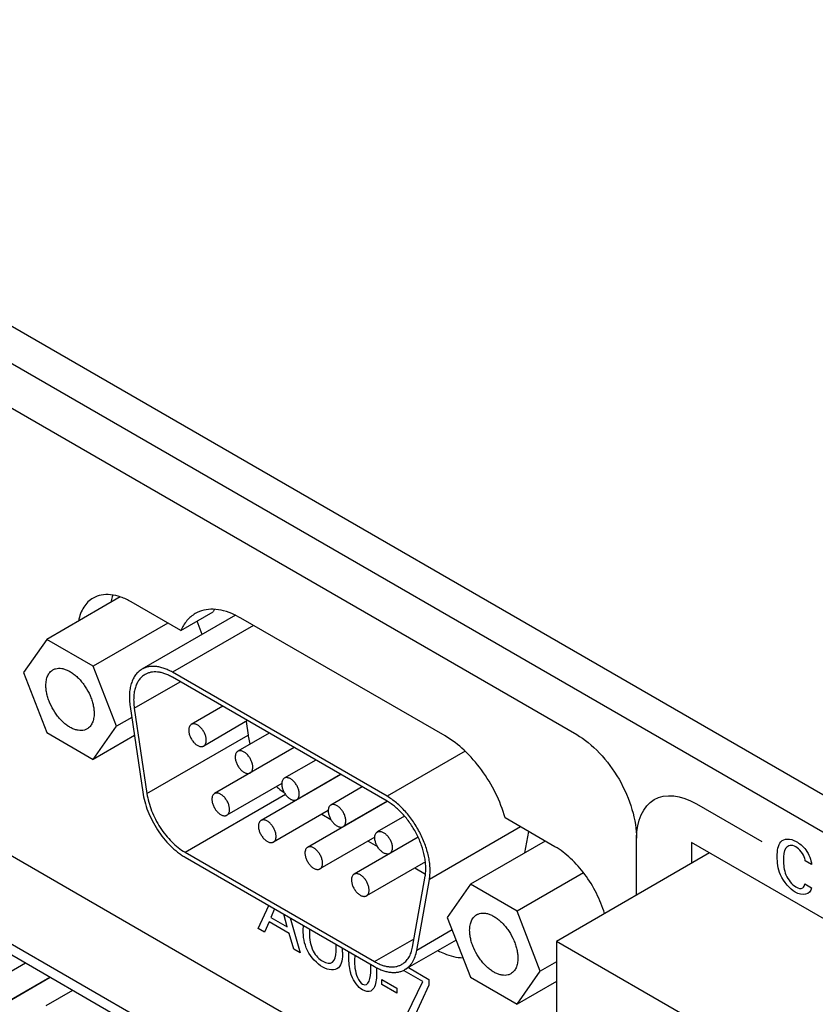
# Model space of a CAD drawing. Header units: inches. Extents: x 0 to 34, y 0 to 22.
# Tile 59 of 78: x 26.2 to 26.9, y 18.4 to 19.2. Entities that reach past the tile are written whole.
import ezdxf

# ---------------------------------------------------------------- set-up
doc = ezdxf.new("R2010")
doc.units = ezdxf.units.IN
doc.header["$LTSCALE"] = 1.87
doc.header["$MEASUREMENT"] = 0
doc.layers.get('0').update_dxf_attribs({"linetype": 'CONTINUOUS'})
doc.layers.add('02___PRT_ALL_AXES', color=7, linetype='CONTINUOUS')

msp = doc.modelspace()

# ---------------------------------------------------------------- linework, layer by layer
at = {"color": 7, "linetype": 'CONTINUOUS'}
for p, q in [((31.01054, 16.1876), (24.42561, 19.98966)), ((30.98402, 16.17229), (24.39909, 19.97435)), ((26.30616, 18.73321), (26.30616, 18.7328)), ((26.31812, 18.6418), (26.35576, 18.66354)), ((26.52561, 18.56547), (26.3494, 18.66721)), ((26.31812, 18.6418), (26.32846, 18.57174)), ((26.4099, 18.63086), (26.41154, 18.61972)), ((26.32846, 18.57174), (26.41154, 18.61972)), ((26.47339, 18.30026), (26.00423, 18.57115)), ((26.35974, 18.52367), (26.4421, 18.57122)), ((26.47339, 18.29128), (26.00423, 18.56217)), ((26.47195, 18.55482), (26.47944, 18.55049)), ((26.51013, 18.53278), (26.51765, 18.52844)), ((26.77547, 18.5316), (26.77547, 18.51446)), ((27.69972, 17.99796), (26.77547, 18.5316)), ((26.35974, 18.52367), (26.51527, 18.43386)), ((26.79032, 18.52303), (26.66469, 18.45049)), ((26.54831, 18.51073), (26.55713, 18.50564)), ((26.54655, 18.44582), (26.55689, 18.50394)), ((26.51527, 18.43386), (26.54776, 18.45262)), ((26.66469, 18.45049), (26.66469, 18.17694)), ((27.56984, 17.92787), (26.66469, 18.45049)), ((26.2288, 18.4325), (26.20694, 18.41988)), ((26.24913, 18.42077), (26.18767, 18.38528)), ((26.2488, 18.42095), (26.21694, 18.40256)), ((26.22821, 18.40906), (26.22803, 18.40858)), ((26.23054, 18.41003), (26.23072, 18.41051)), ((26.23284, 18.41174), (26.23266, 18.41126)), ((26.26734, 18.41025), (26.24547, 18.39762))]:
    msp.add_line(p, q, dxfattribs=at)
at = {"color": 40, "linetype": 'CONTINUOUS'}
for p, q in [((25.74057, 19.16331), (26.68136, 18.6201)), ((26.77957, 18.5634), (26.83339, 18.53233)), ((26.73047, 18.48847), (26.73047, 18.53505)), ((26.87412, 18.51352), (26.86887, 18.51656)), ((26.86863, 18.4976), (26.87403, 18.49448)), ((26.41984, 18.46091), (26.42858, 18.47984)), ((26.43328, 18.47712), (26.43029, 18.47012)), ((26.43029, 18.47012), (26.44369, 18.46238)), ((26.44369, 18.46238), (26.44085, 18.47275)), ((26.44594, 18.46981), (26.45434, 18.44099)), ((26.42489, 18.45799), (26.41984, 18.46091)), ((26.42872, 18.46643), (26.42489, 18.45799)), ((26.44516, 18.45694), (26.42872, 18.46643)), ((26.45676, 18.45976), (26.45694, 18.46346)), ((26.44899, 18.44408), (26.44516, 18.45694)), ((26.46202, 18.46053), (26.46191, 18.45713)), ((26.48395, 18.4448), (26.48388, 18.44791)), ((26.45434, 18.44099), (26.44899, 18.44408)), ((26.49423, 18.43711), (26.49431, 18.44189)), ((26.49921, 18.43905), (26.49894, 18.43467)), ((26.51224, 18.42711), (26.51217, 18.43157)), ((26.51694, 18.42889), (26.517, 18.42487)), ((26.54311, 18.42894), (26.55987, 18.41927)), ((26.55491, 18.41743), (26.53965, 18.42624)), ((26.52143, 18.415), (26.52143, 18.41931)), ((26.52143, 18.41931), (26.53375, 18.41219)), ((26.53375, 18.40789), (26.52143, 18.415)), ((26.53375, 18.41219), (26.53375, 18.40789)), ((26.54186, 18.39045), (26.55491, 18.41743)), ((26.55987, 18.41451), (26.5474, 18.38725)), ((26.55987, 18.41927), (26.55987, 18.41451))]:
    msp.add_line(p, q, dxfattribs=at)
msp.add_arc((26.44456, 18.44173), 0.04459, 0.00579, 4.10597, dxfattribs=at)
at = {"color": 7, "linetype": 'CONTINUOUS'}
for points, knots in [([(26.3494, 18.66721), (26.34839, 18.66779), (26.34636, 18.66885), (26.34327, 18.67012), (26.34024, 18.671), (26.33728, 18.6715), (26.33444, 18.6716), (26.33174, 18.6713), (26.32921, 18.6706), (26.32764, 18.66986), (26.3269, 18.66944)], [0, 0, 0, 0, 0.148531, 0.289506, 0.422746, 0.54865, 0.668001, 0.781944, 0.89199, 1, 1, 1, 1]), ([(26.3269, 18.66944), (26.32599, 18.66891), (26.32425, 18.66764), (26.32204, 18.6652), (26.32025, 18.66225), (26.3189, 18.65884), (26.31799, 18.65502), (26.31755, 18.65086), (26.31758, 18.6464), (26.31789, 18.64336), (26.31812, 18.6418)], [0, 0, 0, 0, 0.102826, 0.208571, 0.319767, 0.438313, 0.565363, 0.701442, 0.846564, 1, 1, 1, 1]), ([(26.41154, 18.61972), (26.41163, 18.6191), (26.41205, 18.61659), (26.41263, 18.6141), (26.41315, 18.61225)], [0, 0, 0, 0, 0.243998, 1, 1, 1, 1]), ([(26.43479, 18.57746), (26.43531, 18.57701), (26.43736, 18.57527), (26.43953, 18.57368), (26.44121, 18.57261)], [0, 0, 0, 0, 0.257856, 1, 1, 1, 1]), ([(26.32846, 18.57174), (26.3288, 18.56939), (26.32983, 18.56461), (26.3322, 18.55754), (26.33538, 18.55054), (26.33928, 18.54384), (26.34378, 18.53763), (26.34874, 18.53208), (26.35403, 18.52737), (26.35782, 18.52477), (26.35974, 18.52367)], [0, 0, 0, 0, 0.120784, 0.247692, 0.378368, 0.510285, 0.640808, 0.767384, 0.887747, 1, 1, 1, 1]), ([(26.55689, 18.50394), (26.55711, 18.50518), (26.55741, 18.50775), (26.55747, 18.51174), (26.55714, 18.51593), (26.55619, 18.52182), (26.55407, 18.52936), (26.55024, 18.53821), (26.54527, 18.54663), (26.54031, 18.55302), (26.53596, 18.55757), (26.53261, 18.5606), (26.52918, 18.56325), (26.5268, 18.56478), (26.52561, 18.56547)], [0, 0, 0, 0, 0.051824, 0.106813, 0.164761, 0.225427, 0.353419, 0.487364, 0.623126, 0.756388, 0.820818, 0.88315, 0.943008, 1, 1, 1, 1]), ([(26.53777, 18.43163), (26.53834, 18.43196), (26.53943, 18.43269), (26.54093, 18.434), (26.54228, 18.43551), (26.5439, 18.43784), (26.54551, 18.44127), (26.54627, 18.44425), (26.54655, 18.44582)], [0, 0, 0, 0, 0.113583, 0.22843, 0.345728, 0.466558, 0.722023, 1, 1, 1, 1]), ([(26.51527, 18.43386), (26.51629, 18.43328), (26.51831, 18.43222), (26.5214, 18.43095), (26.52444, 18.43007), (26.52739, 18.42957), (26.53023, 18.42947), (26.53293, 18.42977), (26.53547, 18.43047), (26.53703, 18.43121), (26.53777, 18.43163)], [0, 0, 0, 0, 0.148526, 0.289504, 0.422747, 0.548651, 0.668001, 0.781943, 0.89199, 1, 1, 1, 1])]:
    msp.add_open_spline(points, degree=3, knots=knots, dxfattribs=at)
at = {"color": 40, "linetype": 'CONTINUOUS'}
for points in [[(26.68136, 18.6201), (26.69388, 18.61287), (26.71991, 18.58566), (26.73047, 18.54951), (26.73047, 18.53505)], [(26.73047, 18.53505), (26.73047, 18.54951), (26.74102, 18.57347), (26.76705, 18.57063), (26.77957, 18.5634)], [(26.87403, 18.49448), (26.87345, 18.4885), (26.86628, 18.48757), (26.86078, 18.49074)], [(26.86117, 18.49516), (26.86321, 18.49399), (26.86549, 18.49341), (26.86691, 18.49428)], [(26.86691, 18.49428), (26.86784, 18.49491), (26.86839, 18.49618), (26.86863, 18.4976)], [(26.46191, 18.45713), (26.46191, 18.45265), (26.46262, 18.44728), (26.46506, 18.44239)], [(26.46506, 18.44239), (26.46683, 18.43882), (26.47008, 18.43575), (26.47291, 18.43412)], [(26.47291, 18.43412), (26.47574, 18.43248), (26.47894, 18.43187), (26.48076, 18.43333)], [(26.50551, 18.41064), (26.50195, 18.4127), (26.49801, 18.4178), (26.49644, 18.4224)], [(26.50556, 18.41532), (26.5106, 18.41241), (26.51224, 18.42129), (26.51224, 18.42711)], [(26.51229, 18.40974), (26.51052, 18.40884), (26.50793, 18.40925), (26.50551, 18.41064)]]:
    msp.add_open_spline(points, degree=3, dxfattribs=at)
for points, knots in [([(26.84591, 18.51996), (26.84591, 18.52476), (26.84718, 18.53504), (26.85672, 18.53519), (26.86141, 18.53248)], [0, 0, 0, 0, 0.469762, 1, 1, 1, 1]), ([(26.86122, 18.52806), (26.85799, 18.52993), (26.85139, 18.52852), (26.85116, 18.52071), (26.85116, 18.51698)], [0, 0, 0, 0, 0.499794, 1, 1, 1, 1]), ([(26.86887, 18.51656), (26.86879, 18.51718), (26.86825, 18.52141), (26.86411, 18.52639), (26.86122, 18.52806)], [0, 0, 0, 0, 0.148101, 1, 1, 1, 1]), ([(26.86141, 18.53248), (26.86416, 18.53089), (26.8704, 18.52618), (26.87388, 18.51725), (26.87412, 18.51352)], [0, 0, 0, 0, 0.469095, 1, 1, 1, 1]), ([(26.86078, 18.49074), (26.85622, 18.49338), (26.847, 18.50417), (26.84591, 18.5154), (26.84591, 18.51996)], [0, 0, 0, 0, 0.536113, 1, 1, 1, 1]), ([(26.85116, 18.51698), (26.85116, 18.51327), (26.85145, 18.50517), (26.85811, 18.49693), (26.86117, 18.49516)], [0, 0, 0, 0, 0.512285, 1, 1, 1, 1]), ([(26.47276, 18.42939), (26.4682, 18.43202), (26.45817, 18.44227), (26.45676, 18.45466), (26.45676, 18.45976)], [0, 0, 0, 0, 0.507864, 1, 1, 1, 1]), ([(26.48076, 18.43333), (26.48281, 18.43503), (26.48379, 18.4394), (26.48395, 18.44391), (26.48395, 18.4448)], [0, 0, 0, 0, 0.807227, 1, 1, 1, 1]), ([(26.48915, 18.44174), (26.48915, 18.43657), (26.48772, 18.42561), (26.4775, 18.42665), (26.47276, 18.42939)], [0, 0, 0, 0, 0.485899, 1, 1, 1, 1]), ([(26.49644, 18.4224), (26.49613, 18.4233), (26.49456, 18.42843), (26.49423, 18.43333), (26.49423, 18.43711)], [0, 0, 0, 0, 0.175093, 1, 1, 1, 1]), ([(26.49894, 18.43467), (26.49894, 18.43263), (26.49881, 18.4271), (26.50213, 18.4173), (26.50556, 18.41532)], [0, 0, 0, 0, 0.339329, 1, 1, 1, 1]), ([(26.517, 18.42487), (26.517, 18.42279), (26.51682, 18.41666), (26.51496, 18.41108), (26.51229, 18.40974)], [0, 0, 0, 0, 0.330158, 1, 1, 1, 1])]:
    msp.add_open_spline(points, degree=3, knots=knots, dxfattribs=at)
at = {"layer": '02___PRT_ALL_AXES', "color": 7, "linetype": 'CONTINUOUS'}
for p, q in [((26.3066, 18.73305), (26.24624, 18.6982)), ((26.35635, 18.70546), (26.31553, 18.72902)), ((26.35635, 18.70546), (26.38286, 18.72077)), ((26.34575, 18.71158), (26.28441, 18.67616)), ((26.40116, 18.71809), (26.3244, 18.67377)), ((26.3738, 18.70229), (26.36961, 18.71311)), ((26.40569, 18.71575), (26.40033, 18.71853)), ((26.57327, 18.61899), (26.40569, 18.71575)), ((26.41605, 18.70977), (26.3494, 18.67129)), ((26.24624, 18.6982), (26.22715, 18.67105)), ((26.28441, 18.67616), (26.24624, 18.6982)), ((26.22715, 18.67105), (26.24624, 18.62186)), ((26.3035, 18.62697), (26.28441, 18.67616)), ((26.52561, 18.56955), (26.3494, 18.67129)), ((26.31465, 18.64306), (26.32498, 18.573)), ((26.39069, 18.64337), (26.36487, 18.62846)), ((26.31596, 18.63416), (26.3035, 18.62697)), ((26.41113, 18.63157), (26.37509, 18.61076)), ((26.53721, 18.33568), (26.0387, 18.62351)), ((26.28441, 18.59982), (26.3035, 18.62697)), ((26.24624, 18.62186), (26.28441, 18.59982)), ((26.31815, 18.6193), (26.28441, 18.59982)), ((26.42887, 18.62132), (26.40305, 18.60641)), ((26.44937, 18.60949), (26.38396, 18.57171)), ((26.44931, 18.60952), (26.41327, 18.58871)), ((26.58963, 18.60652), (26.52561, 18.56955)), ((26.46706, 18.59928), (26.44123, 18.58437)), ((26.48756, 18.58744), (26.42214, 18.54967)), ((26.4875, 18.58748), (26.45145, 18.56667)), ((26.43913, 18.57997), (26.39418, 18.55401)), ((26.50524, 18.57723), (26.47942, 18.56232)), ((26.47731, 18.55792), (26.43236, 18.53197)), ((26.52567, 18.56535), (26.46033, 18.52762)), ((26.52564, 18.56541), (26.48964, 18.54462)), ((26.53999, 18.55318), (26.51761, 18.54026)), ((26.66343, 18.52815), (26.62261, 18.55172)), ((26.63525, 18.54442), (26.56036, 18.50119)), ((26.51551, 18.53588), (26.47055, 18.50992)), ((26.55111, 18.53595), (26.49851, 18.50557)), ((26.55108, 18.53602), (26.52781, 18.52259)), ((26.63882, 18.52313), (26.64192, 18.54057)), ((26.65548, 18.53274), (26.59414, 18.49733)), ((26.35974, 18.51958), (26.51527, 18.42978)), ((26.5571, 18.5158), (26.50873, 18.48787)), ((26.55003, 18.44306), (26.56036, 18.50119)), ((26.68686, 18.50678), (26.63231, 18.47529)), ((26.59414, 18.49733), (26.57505, 18.47018)), ((26.63231, 18.47529), (26.59414, 18.49733)), ((26.57505, 18.47018), (26.59414, 18.42099)), ((26.65139, 18.4261), (26.63231, 18.47529)), ((26.57907, 18.45983), (26.55003, 18.44306)), ((26.58227, 18.45155), (26.54027, 18.4273)), ((26.66469, 18.43377), (26.65139, 18.4261)), ((26.59414, 18.42099), (26.63231, 18.39895)), ((26.63231, 18.39895), (26.65139, 18.4261)), ((26.66469, 18.41764), (26.63231, 18.39895))]:
    msp.add_line(p, q, dxfattribs=at)
msp.add_arc((26.41602, 18.70669), 0.03602, 153.20913, 156.99052, dxfattribs=at)
for points, knots in [([(26.28428, 18.73212), (26.28276, 18.73124), (26.27987, 18.72904), (26.27638, 18.72467), (26.27376, 18.71933), (26.27266, 18.71538), (26.27225, 18.71329)], [0, 0, 0, 0, 0.229259, 0.46773, 0.723046, 1, 1, 1, 1]), ([(26.31553, 18.72902), (26.31279, 18.73061), (26.30733, 18.7332), (26.29895, 18.73523), (26.29107, 18.73503), (26.28634, 18.73331), (26.28428, 18.73212)], [0, 0, 0, 0, 0.289397, 0.549117, 0.782302, 1, 1, 1, 1]), ([(26.30051, 18.73471), (26.30033, 18.73423), (26.29961, 18.73224), (26.29908, 18.73018), (26.29876, 18.7286)], [0, 0, 0, 0, 0.242369, 1, 1, 1, 1]), ([(26.36818, 18.71947), (26.3656, 18.71797), (26.36078, 18.71385), (26.3576, 18.70841), (26.35635, 18.70546)], [0, 0, 0, 0, 0.481938, 1, 1, 1, 1]), ([(26.40033, 18.71853), (26.39746, 18.71985), (26.39178, 18.72195), (26.38319, 18.72329), (26.37517, 18.7226), (26.37033, 18.72071), (26.36818, 18.71947)], [0, 0, 0, 0, 0.283887, 0.541106, 0.776658, 1, 1, 1, 1]), ([(26.24553, 18.66044), (26.24553, 18.66117), (26.24558, 18.66259), (26.24586, 18.66465), (26.24633, 18.66656), (26.24698, 18.6683), (26.24781, 18.66987), (26.24882, 18.67123), (26.24998, 18.67238), (26.25086, 18.67299), (26.25132, 18.67326)], [0, 0, 0, 0, 0.148446, 0.289442, 0.422752, 0.548667, 0.668001, 0.781927, 0.891985, 1, 1, 1, 1]), ([(26.25132, 18.67326), (26.25201, 18.67365), (26.25354, 18.67429), (26.25605, 18.67465), (26.25874, 18.67446), (26.26157, 18.67371), (26.26446, 18.67243), (26.26737, 18.67065), (26.27023, 18.66841), (26.27298, 18.66576), (26.27557, 18.66275), (26.27874, 18.65834), (26.28134, 18.65353), (26.28327, 18.64851), (26.28432, 18.64478), (26.28497, 18.64114), (26.28512, 18.63874), (26.28512, 18.63758)], [0, 0, 0, 0, 0.042819, 0.087406, 0.135194, 0.187111, 0.243565, 0.304531, 0.369639, 0.438257, 0.509566, 0.582612, 0.729634, 0.801625, 0.871233, 0.937629, 1, 1, 1, 1]), ([(26.3244, 18.67377), (26.32339, 18.67318), (26.32146, 18.67177), (26.319, 18.66906), (26.31701, 18.66578), (26.31551, 18.66199), (26.3145, 18.65775), (26.31401, 18.65312), (26.31404, 18.64817), (26.31439, 18.64479), (26.31465, 18.64306)], [0, 0, 0, 0, 0.102824, 0.208571, 0.31977, 0.438313, 0.565352, 0.701444, 0.846598, 1, 1, 1, 1]), ([(26.3494, 18.67129), (26.34828, 18.67194), (26.34602, 18.67312), (26.34259, 18.67453), (26.33922, 18.67551), (26.33594, 18.67606), (26.33278, 18.67617), (26.32978, 18.67583), (26.32696, 18.67506), (26.32522, 18.67424), (26.3244, 18.67377)], [0, 0, 0, 0, 0.148491, 0.289483, 0.422754, 0.548661, 0.667999, 0.781938, 0.891989, 1, 1, 1, 1]), ([(26.27932, 18.62476), (26.27863, 18.62436), (26.27711, 18.62373), (26.2746, 18.62336), (26.2719, 18.62356), (26.26908, 18.62431), (26.26619, 18.62559), (26.26328, 18.62737), (26.26042, 18.6296), (26.25767, 18.63226), (26.25508, 18.63526), (26.25191, 18.63967), (26.24931, 18.64448), (26.24738, 18.64951), (26.24633, 18.65324), (26.24568, 18.65688), (26.24553, 18.65928), (26.24553, 18.66044)], [0, 0, 0, 0, 0.042819, 0.087406, 0.135194, 0.187111, 0.243565, 0.304531, 0.369639, 0.438257, 0.509566, 0.582612, 0.729634, 0.801625, 0.871233, 0.937629, 1, 1, 1, 1]), ([(26.28512, 18.63758), (26.28512, 18.63685), (26.28506, 18.63543), (26.28478, 18.63337), (26.28432, 18.63146), (26.28367, 18.62971), (26.28284, 18.62815), (26.28183, 18.62679), (26.28067, 18.62564), (26.27978, 18.62502), (26.27932, 18.62476)], [0, 0, 0, 0, 0.148446, 0.289442, 0.422752, 0.548667, 0.668001, 0.781927, 0.891985, 1, 1, 1, 1]), ([(26.36487, 18.62846), (26.3647, 18.62836), (26.36438, 18.62814), (26.3638, 18.62757), (26.36323, 18.62664), (26.36283, 18.62528), (26.36275, 18.6243), (26.36275, 18.62378)], [0, 0, 0, 0, 0.108164, 0.218335, 0.451303, 0.710679, 1, 1, 1, 1]), ([(26.36275, 18.62378), (26.36275, 18.62336), (26.36281, 18.62248), (26.36313, 18.62067), (26.36391, 18.61837), (26.36531, 18.61578), (26.3671, 18.61349), (26.36912, 18.6117), (26.37095, 18.6107), (26.37238, 18.61032), (26.37336, 18.61025), (26.37428, 18.61038), (26.37483, 18.61061), (26.37509, 18.61076)], [0, 0, 0, 0, 0.062366, 0.128842, 0.270422, 0.417543, 0.561865, 0.695508, 0.812748, 0.864705, 0.912526, 0.957149, 1, 1, 1, 1]), ([(26.3772, 18.61544), (26.3772, 18.61586), (26.37714, 18.61674), (26.37682, 18.61855), (26.37605, 18.62085), (26.37464, 18.62344), (26.37285, 18.62573), (26.37083, 18.62752), (26.36901, 18.62852), (26.36757, 18.6289), (26.36659, 18.62897), (26.36567, 18.62884), (26.36512, 18.62861), (26.36487, 18.62846)], [0, 0, 0, 0, 0.062366, 0.128842, 0.270422, 0.417543, 0.561865, 0.695508, 0.812748, 0.864705, 0.912526, 0.957149, 1, 1, 1, 1]), ([(26.37509, 18.61076), (26.37525, 18.61086), (26.37558, 18.61108), (26.37615, 18.61165), (26.37673, 18.61258), (26.37712, 18.61394), (26.3772, 18.61492), (26.3772, 18.61544)], [0, 0, 0, 0, 0.108164, 0.218335, 0.451303, 0.710679, 1, 1, 1, 1]), ([(26.62261, 18.55172), (26.62061, 18.55872), (26.61518, 18.5725), (26.60378, 18.59129), (26.58984, 18.60729), (26.57891, 18.61574), (26.57327, 18.61899)], [0, 0, 0, 0, 0.256289, 0.518317, 0.770733, 1, 1, 1, 1]), ([(26.40305, 18.60641), (26.40288, 18.60632), (26.40256, 18.60609), (26.40198, 18.60552), (26.40141, 18.60459), (26.40101, 18.60324), (26.40093, 18.60225), (26.40093, 18.60174)], [0, 0, 0, 0, 0.108164, 0.218335, 0.451303, 0.710679, 1, 1, 1, 1]), ([(26.41539, 18.59339), (26.41539, 18.59381), (26.41533, 18.59469), (26.41501, 18.5965), (26.41423, 18.5988), (26.41282, 18.6014), (26.41104, 18.60368), (26.40902, 18.60547), (26.40719, 18.60647), (26.40576, 18.60685), (26.40477, 18.60692), (26.40386, 18.60679), (26.4033, 18.60656), (26.40305, 18.60641)], [0, 0, 0, 0, 0.062366, 0.128842, 0.270422, 0.417543, 0.561865, 0.695508, 0.812748, 0.864705, 0.912526, 0.957149, 1, 1, 1, 1]), ([(26.40093, 18.60174), (26.40093, 18.60131), (26.40099, 18.60044), (26.40131, 18.59863), (26.40209, 18.59633), (26.4035, 18.59373), (26.40528, 18.59144), (26.4073, 18.58965), (26.40913, 18.58866), (26.41056, 18.58827), (26.41155, 18.5882), (26.41246, 18.58834), (26.41302, 18.58857), (26.41327, 18.58871)], [0, 0, 0, 0, 0.062366, 0.128842, 0.270422, 0.417543, 0.561865, 0.695508, 0.812748, 0.864705, 0.912526, 0.957149, 1, 1, 1, 1]), ([(26.41327, 18.58871), (26.41344, 18.58881), (26.41376, 18.58903), (26.41434, 18.5896), (26.41491, 18.59054), (26.41531, 18.59189), (26.41539, 18.59287), (26.41539, 18.59339)], [0, 0, 0, 0, 0.108164, 0.218335, 0.451303, 0.710679, 1, 1, 1, 1]), ([(26.44123, 18.58437), (26.44107, 18.58427), (26.44074, 18.58404), (26.44017, 18.58348), (26.43959, 18.58254), (26.4392, 18.58119), (26.43912, 18.58021), (26.43912, 18.57969)], [0, 0, 0, 0, 0.108164, 0.218335, 0.451303, 0.710679, 1, 1, 1, 1]), ([(26.45357, 18.57134), (26.45357, 18.57177), (26.45351, 18.57264), (26.45319, 18.57445), (26.45241, 18.57675), (26.45101, 18.57935), (26.44922, 18.58163), (26.4472, 18.58342), (26.44537, 18.58442), (26.44394, 18.5848), (26.44296, 18.58488), (26.44204, 18.58474), (26.44149, 18.58451), (26.44123, 18.58437)], [0, 0, 0, 0, 0.062366, 0.128842, 0.270422, 0.417543, 0.561865, 0.695508, 0.812748, 0.864705, 0.912526, 0.957149, 1, 1, 1, 1]), ([(26.43912, 18.57969), (26.43912, 18.57927), (26.43918, 18.57839), (26.4395, 18.57658), (26.44027, 18.57428), (26.44168, 18.57168), (26.44347, 18.5694), (26.44549, 18.56761), (26.44731, 18.56661), (26.44875, 18.56623), (26.44973, 18.56616), (26.45065, 18.56629), (26.4512, 18.56652), (26.45145, 18.56667)], [0, 0, 0, 0, 0.062366, 0.128842, 0.270422, 0.417543, 0.561865, 0.695508, 0.812748, 0.864705, 0.912526, 0.957149, 1, 1, 1, 1]), ([(26.32498, 18.573), (26.32537, 18.57039), (26.32651, 18.56508), (26.32914, 18.55722), (26.33268, 18.54945), (26.337, 18.542), (26.342, 18.5351), (26.34752, 18.52894), (26.3525, 18.5245), (26.35662, 18.52149), (26.3587, 18.52018), (26.35974, 18.51958)], [0, 0, 0, 0, 0.120757, 0.247685, 0.378339, 0.510251, 0.640768, 0.767323, 0.887706, 0.944995, 1, 1, 1, 1]), ([(26.38396, 18.57171), (26.38379, 18.57162), (26.38347, 18.57139), (26.38289, 18.57082), (26.38232, 18.56989), (26.38192, 18.56854), (26.38184, 18.56755), (26.38184, 18.56704)], [0, 0, 0, 0, 0.108164, 0.218335, 0.451303, 0.710679, 1, 1, 1, 1]), ([(26.38184, 18.56704), (26.38184, 18.56661), (26.3819, 18.56574), (26.38222, 18.56393), (26.383, 18.56163), (26.3844, 18.55903), (26.38619, 18.55675), (26.38821, 18.55496), (26.39004, 18.55396), (26.39147, 18.55358), (26.39245, 18.5535), (26.39337, 18.55364), (26.39393, 18.55387), (26.39418, 18.55401)], [0, 0, 0, 0, 0.062366, 0.128842, 0.270422, 0.417543, 0.561865, 0.695508, 0.812748, 0.864705, 0.912526, 0.957149, 1, 1, 1, 1]), ([(26.39629, 18.55869), (26.39629, 18.55911), (26.39624, 18.55999), (26.39592, 18.5618), (26.39514, 18.5641), (26.39373, 18.5667), (26.39195, 18.56898), (26.38993, 18.57077), (26.3881, 18.57177), (26.38667, 18.57215), (26.38568, 18.57222), (26.38477, 18.57209), (26.38421, 18.57186), (26.38396, 18.57171)], [0, 0, 0, 0, 0.062366, 0.128842, 0.270422, 0.417543, 0.561865, 0.695508, 0.812748, 0.864705, 0.912526, 0.957149, 1, 1, 1, 1]), ([(26.45145, 18.56667), (26.45162, 18.56676), (26.45194, 18.56699), (26.45252, 18.56756), (26.45309, 18.56849), (26.45349, 18.56984), (26.45357, 18.57083), (26.45357, 18.57134)], [0, 0, 0, 0, 0.108164, 0.218335, 0.451303, 0.710679, 1, 1, 1, 1]), ([(26.56036, 18.50119), (26.56061, 18.50256), (26.56094, 18.50542), (26.56101, 18.50985), (26.56065, 18.51451), (26.55987, 18.51933), (26.55869, 18.52427), (26.55711, 18.52926), (26.55515, 18.53424), (26.55284, 18.53916), (26.55021, 18.54395), (26.54729, 18.54856), (26.5441, 18.55294), (26.5407, 18.55702), (26.53712, 18.56077), (26.53339, 18.56414), (26.52958, 18.56708), (26.52693, 18.56879), (26.52561, 18.56955)], [0, 0, 0, 0, 0.051798, 0.106778, 0.164717, 0.225362, 0.288395, 0.353396, 0.419892, 0.487374, 0.555312, 0.623165, 0.69039, 0.756458, 0.820865, 0.883189, 0.943036, 1, 1, 1, 1]), ([(26.39418, 18.55401), (26.39435, 18.55411), (26.39467, 18.55434), (26.39525, 18.5549), (26.39582, 18.55584), (26.39622, 18.55719), (26.39629, 18.55817), (26.39629, 18.55869)], [0, 0, 0, 0, 0.108164, 0.218335, 0.451303, 0.710679, 1, 1, 1, 1]), ([(26.47942, 18.56232), (26.47925, 18.56222), (26.47893, 18.562), (26.47835, 18.56143), (26.47778, 18.5605), (26.47738, 18.55914), (26.4773, 18.55816), (26.4773, 18.55764)], [0, 0, 0, 0, 0.108164, 0.218335, 0.451303, 0.710679, 1, 1, 1, 1]), ([(26.4773, 18.55764), (26.4773, 18.55722), (26.47736, 18.55634), (26.47768, 18.55453), (26.47846, 18.55223), (26.47986, 18.54964), (26.48165, 18.54735), (26.48367, 18.54556), (26.4855, 18.54456), (26.48693, 18.54418), (26.48791, 18.54411), (26.48883, 18.54424), (26.48939, 18.54447), (26.48964, 18.54462)], [0, 0, 0, 0, 0.062366, 0.128842, 0.270422, 0.417543, 0.561865, 0.695508, 0.812748, 0.864705, 0.912526, 0.957149, 1, 1, 1, 1]), ([(26.49175, 18.5493), (26.49175, 18.54972), (26.4917, 18.5506), (26.49137, 18.55241), (26.4906, 18.5547), (26.48919, 18.5573), (26.48741, 18.55959), (26.48539, 18.56138), (26.48356, 18.56238), (26.48213, 18.56276), (26.48114, 18.56283), (26.48022, 18.5627), (26.47967, 18.56246), (26.47942, 18.56232)], [0, 0, 0, 0, 0.062366, 0.128842, 0.270422, 0.417543, 0.561865, 0.695508, 0.812748, 0.864705, 0.912526, 0.957149, 1, 1, 1, 1]), ([(26.42214, 18.54967), (26.42197, 18.54957), (26.42165, 18.54935), (26.42107, 18.54878), (26.4205, 18.54784), (26.4201, 18.54649), (26.42003, 18.54551), (26.42003, 18.54499)], [0, 0, 0, 0, 0.108164, 0.218335, 0.451303, 0.710679, 1, 1, 1, 1]), ([(26.43448, 18.53664), (26.43448, 18.53707), (26.43442, 18.53794), (26.4341, 18.53975), (26.43332, 18.54205), (26.43192, 18.54465), (26.43013, 18.54694), (26.42811, 18.54873), (26.42628, 18.54972), (26.42485, 18.55011), (26.42387, 18.55018), (26.42295, 18.55004), (26.42239, 18.54981), (26.42214, 18.54967)], [0, 0, 0, 0, 0.062366, 0.128842, 0.270422, 0.417543, 0.561865, 0.695508, 0.812748, 0.864705, 0.912526, 0.957149, 1, 1, 1, 1]), ([(26.42003, 18.54499), (26.42003, 18.54457), (26.42008, 18.54369), (26.4204, 18.54188), (26.42118, 18.53958), (26.42259, 18.53698), (26.42437, 18.5347), (26.42639, 18.53291), (26.42822, 18.53191), (26.42965, 18.53153), (26.43064, 18.53146), (26.43155, 18.53159), (26.43211, 18.53182), (26.43236, 18.53197)], [0, 0, 0, 0, 0.062366, 0.128842, 0.270422, 0.417543, 0.561865, 0.695508, 0.812748, 0.864705, 0.912526, 0.957149, 1, 1, 1, 1]), ([(26.48964, 18.54462), (26.4898, 18.54472), (26.49013, 18.54494), (26.49071, 18.54551), (26.49128, 18.54644), (26.49167, 18.54779), (26.49175, 18.54878), (26.49175, 18.5493)], [0, 0, 0, 0, 0.108164, 0.218335, 0.451303, 0.710679, 1, 1, 1, 1]), ([(26.43236, 18.53197), (26.43253, 18.53206), (26.43285, 18.53229), (26.43343, 18.53286), (26.434, 18.53379), (26.4344, 18.53514), (26.43448, 18.53613), (26.43448, 18.53664)], [0, 0, 0, 0, 0.108164, 0.218335, 0.451303, 0.710679, 1, 1, 1, 1]), ([(26.5155, 18.53559), (26.5155, 18.5361), (26.51558, 18.53709), (26.51597, 18.53844), (26.51655, 18.53937), (26.51712, 18.53993), (26.51744, 18.54016), (26.51761, 18.54026)], [0, 0, 0, 0, 0.289321, 0.548697, 0.781665, 0.891836, 1, 1, 1, 1]), ([(26.52781, 18.52259), (26.52756, 18.52244), (26.52701, 18.52221), (26.52609, 18.52208), (26.52511, 18.52215), (26.52368, 18.52253), (26.52185, 18.52353), (26.51984, 18.52532), (26.51806, 18.5276), (26.51665, 18.53019), (26.51588, 18.53248), (26.51556, 18.53429), (26.5155, 18.53516), (26.5155, 18.53559)], [0, 0, 0, 0, 0.042851, 0.087474, 0.135295, 0.187252, 0.304492, 0.438135, 0.582457, 0.729578, 0.871158, 0.937634, 1, 1, 1, 1]), ([(26.51761, 18.54026), (26.51786, 18.5404), (26.51842, 18.54063), (26.51933, 18.54077), (26.52031, 18.54069), (26.52174, 18.54031), (26.52357, 18.53932), (26.52558, 18.53753), (26.52737, 18.53525), (26.52877, 18.53266), (26.52955, 18.53036), (26.52987, 18.52855), (26.52992, 18.52768), (26.52992, 18.52726)], [0, 0, 0, 0, 0.042851, 0.087474, 0.135295, 0.187252, 0.304492, 0.438135, 0.582457, 0.729578, 0.871158, 0.937634, 1, 1, 1, 1]), ([(26.46033, 18.52762), (26.46016, 18.52752), (26.45984, 18.5273), (26.45926, 18.52673), (26.45869, 18.5258), (26.45829, 18.52445), (26.45821, 18.52346), (26.45821, 18.52294)], [0, 0, 0, 0, 0.108164, 0.218335, 0.451303, 0.710679, 1, 1, 1, 1]), ([(26.47266, 18.5146), (26.47266, 18.51502), (26.4726, 18.5159), (26.47228, 18.51771), (26.47151, 18.52001), (26.4701, 18.5226), (26.46831, 18.52489), (26.46629, 18.52668), (26.46446, 18.52768), (26.46303, 18.52806), (26.46205, 18.52813), (26.46113, 18.528), (26.46058, 18.52777), (26.46033, 18.52762)], [0, 0, 0, 0, 0.062366, 0.128842, 0.270422, 0.417543, 0.561865, 0.695508, 0.812748, 0.864705, 0.912526, 0.957149, 1, 1, 1, 1]), ([(26.52992, 18.52726), (26.52992, 18.52674), (26.52984, 18.52576), (26.52945, 18.52441), (26.52888, 18.52348), (26.5283, 18.52291), (26.52798, 18.52269), (26.52781, 18.52259)], [0, 0, 0, 0, 0.289321, 0.548697, 0.781665, 0.891836, 1, 1, 1, 1]), ([(26.70419, 18.47328), (26.70248, 18.479), (26.69791, 18.49025), (26.68846, 18.50558), (26.67699, 18.5186), (26.66804, 18.52549), (26.66343, 18.52815)], [0, 0, 0, 0, 0.257082, 0.518961, 0.771034, 1, 1, 1, 1]), ([(26.45821, 18.52294), (26.45821, 18.52252), (26.45827, 18.52164), (26.45859, 18.51983), (26.45937, 18.51753), (26.46077, 18.51494), (26.46256, 18.51265), (26.46458, 18.51086), (26.46641, 18.50986), (26.46784, 18.50948), (26.46882, 18.50941), (26.46974, 18.50954), (26.47029, 18.50977), (26.47055, 18.50992)], [0, 0, 0, 0, 0.062366, 0.128842, 0.270422, 0.417543, 0.561865, 0.695508, 0.812748, 0.864705, 0.912526, 0.957149, 1, 1, 1, 1]), ([(26.47055, 18.50992), (26.47071, 18.51002), (26.47104, 18.51024), (26.47161, 18.51081), (26.47219, 18.51174), (26.47258, 18.5131), (26.47266, 18.51408), (26.47266, 18.5146)], [0, 0, 0, 0, 0.108164, 0.218335, 0.451303, 0.710679, 1, 1, 1, 1]), ([(26.49851, 18.50557), (26.49834, 18.50548), (26.49802, 18.50525), (26.49744, 18.50468), (26.49687, 18.50375), (26.49647, 18.5024), (26.49639, 18.50141), (26.49639, 18.5009)], [0, 0, 0, 0, 0.108164, 0.218335, 0.451303, 0.710679, 1, 1, 1, 1]), ([(26.51085, 18.49255), (26.51085, 18.49297), (26.51079, 18.49385), (26.51047, 18.49566), (26.50969, 18.49796), (26.50828, 18.50056), (26.5065, 18.50284), (26.50448, 18.50463), (26.50265, 18.50563), (26.50122, 18.50601), (26.50023, 18.50608), (26.49932, 18.50595), (26.49876, 18.50572), (26.49851, 18.50557)], [0, 0, 0, 0, 0.062366, 0.128842, 0.270422, 0.417543, 0.561865, 0.695508, 0.812748, 0.864705, 0.912526, 0.957149, 1, 1, 1, 1]), ([(26.49639, 18.5009), (26.49639, 18.50047), (26.49645, 18.4996), (26.49677, 18.49779), (26.49755, 18.49549), (26.49895, 18.49289), (26.50074, 18.4906), (26.50276, 18.48882), (26.50459, 18.48782), (26.50602, 18.48743), (26.50701, 18.48736), (26.50792, 18.4875), (26.50848, 18.48773), (26.50873, 18.48787)], [0, 0, 0, 0, 0.062366, 0.128842, 0.270422, 0.417543, 0.561865, 0.695508, 0.812748, 0.864705, 0.912526, 0.957149, 1, 1, 1, 1]), ([(26.50873, 18.48787), (26.5089, 18.48797), (26.50922, 18.48819), (26.5098, 18.48876), (26.51037, 18.4897), (26.51077, 18.49105), (26.51085, 18.49203), (26.51085, 18.49255)], [0, 0, 0, 0, 0.108164, 0.218335, 0.451303, 0.710679, 1, 1, 1, 1]), ([(26.59342, 18.45957), (26.59342, 18.4603), (26.59348, 18.46172), (26.59376, 18.46378), (26.59423, 18.46569), (26.59488, 18.46743), (26.59571, 18.46899), (26.59671, 18.47036), (26.59788, 18.4715), (26.59876, 18.47212), (26.59922, 18.47238)], [0, 0, 0, 0, 0.148446, 0.289442, 0.422752, 0.548667, 0.668001, 0.781927, 0.891985, 1, 1, 1, 1]), ([(26.59922, 18.47238), (26.59991, 18.47278), (26.60143, 18.47342), (26.60394, 18.47378), (26.60664, 18.47359), (26.60946, 18.47284), (26.61236, 18.47156), (26.61526, 18.46978), (26.61812, 18.46754), (26.62088, 18.46489), (26.62347, 18.46188), (26.62663, 18.45747), (26.62923, 18.45266), (26.63116, 18.44764), (26.63222, 18.44391), (26.63286, 18.44026), (26.63302, 18.43787), (26.63302, 18.4367)], [0, 0, 0, 0, 0.042819, 0.087406, 0.135194, 0.187111, 0.243565, 0.304531, 0.369639, 0.438257, 0.509566, 0.582612, 0.729634, 0.801625, 0.871233, 0.937629, 1, 1, 1, 1]), ([(26.62722, 18.42389), (26.62653, 18.42349), (26.62501, 18.42286), (26.6225, 18.42249), (26.6198, 18.42269), (26.61698, 18.42344), (26.61408, 18.42472), (26.61118, 18.42649), (26.60832, 18.42873), (26.60557, 18.43138), (26.60298, 18.43439), (26.59981, 18.4388), (26.59721, 18.44361), (26.59528, 18.44863), (26.59423, 18.45237), (26.59358, 18.45601), (26.59342, 18.45841), (26.59342, 18.45957)], [0, 0, 0, 0, 0.042819, 0.087406, 0.135194, 0.187111, 0.243565, 0.304531, 0.369639, 0.438257, 0.509566, 0.582612, 0.729634, 0.801625, 0.871233, 0.937629, 1, 1, 1, 1]), ([(26.54027, 18.4273), (26.5409, 18.42767), (26.54211, 18.42848), (26.54378, 18.42993), (26.54528, 18.43162), (26.54708, 18.4342), (26.54887, 18.43801), (26.54972, 18.44132), (26.55003, 18.44306)], [0, 0, 0, 0, 0.113582, 0.228414, 0.345702, 0.46654, 0.722091, 1, 1, 1, 1]), ([(26.56736, 18.44285), (26.56909, 18.44195), (26.57556, 18.43894), (26.5827, 18.43714), (26.5879, 18.43704)], [0, 0, 0, 0, 0.27242, 1, 1, 1, 1]), ([(26.63302, 18.4367), (26.63302, 18.43598), (26.63296, 18.43456), (26.63268, 18.4325), (26.63221, 18.43058), (26.63156, 18.42884), (26.63073, 18.42728), (26.62973, 18.42592), (26.62856, 18.42477), (26.62768, 18.42415), (26.62722, 18.42389)], [0, 0, 0, 0, 0.148446, 0.289442, 0.422752, 0.548667, 0.668001, 0.781927, 0.891985, 1, 1, 1, 1]), ([(26.51527, 18.42978), (26.5164, 18.42913), (26.51865, 18.42795), (26.52208, 18.42655), (26.52546, 18.42556), (26.52874, 18.42501), (26.53189, 18.4249), (26.5349, 18.42524), (26.53771, 18.42601), (26.53945, 18.42683), (26.54027, 18.4273)], [0, 0, 0, 0, 0.148469, 0.289465, 0.422755, 0.548665, 0.667999, 0.78193, 0.891985, 1, 1, 1, 1])]:
    msp.add_open_spline(points, degree=3, knots=knots, dxfattribs=at)

doc.saveas('drawing.dxf')
